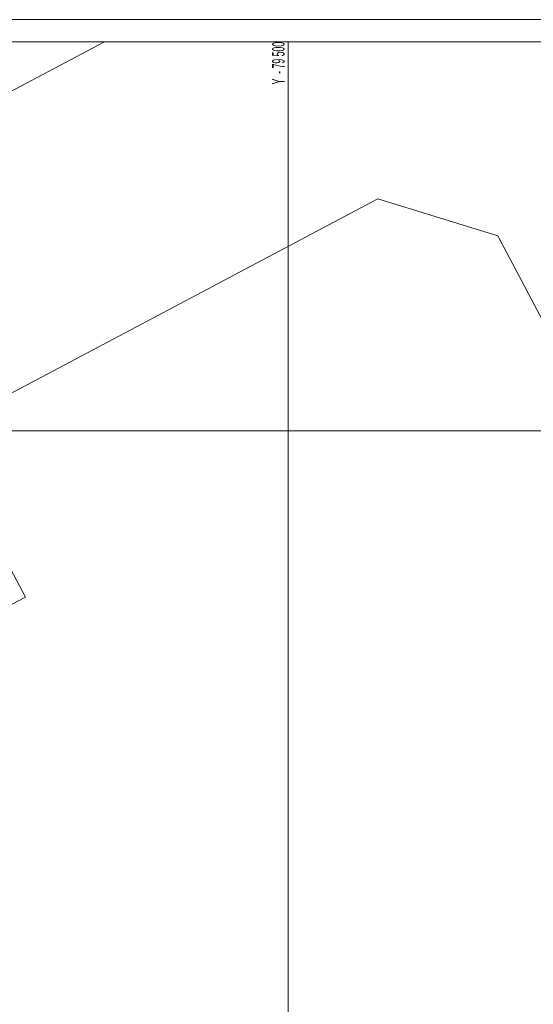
# Model space of a CAD drawing. Extents: x 79270 to 79680, y -3659241 to -3658954.
# Tile 33 of 34: x 79470 to 79528, y -3659064 to -3658954. Entities that reach past the tile are written whole.
import ezdxf
from ezdxf.enums import TextEntityAlignment as Align
from ezdxf.lldxf.tags import DXFTag

# ---------------------------------------------------------------- set-up
doc = ezdxf.new("R2010")
doc.units = 0
for name, color, linetype in [('CAD', 7, 'Continuous'), ('ERF_LINES', 7, 'Continuous'), ('GRID', 7, 'Continuous')]:
    doc.layers.add(name, color=color, linetype=linetype)
doc.styles.add('Arial', font='arial.ttf', dxfattribs={"height": 1})
tags = doc.linetypes.add('DOTTED500', pattern=[1.2, 0.7, -0.5]).pattern_tags.tags
tags[6:7] = [DXFTag(74, 4), DXFTag(75, 0), DXFTag(340, '0'), DXFTag(46, 0.0), DXFTag(50, 0.0), DXFTag(44, 0.0), DXFTag(45, 0.0)]
tags[4:5] = [DXFTag(74, 4), DXFTag(75, 0), DXFTag(340, '0'), DXFTag(46, 0.0), DXFTag(50, 0.0), DXFTag(44, 0.0), DXFTag(45, 0.0)]

msp = doc.modelspace()

# ---------------------------------------------------------------- linework, layer by layer
at = {"layer": 'CAD', "color": 8, "linetype": 'Continuous', "lineweight": 9, "transparency": 33554687}
for p, q in [((79680.28, -3658953.78), (79269.78, -3658953.78, 27.53)), ((79617.28, -3658956.28), (79272.28, -3658956.28, 27.53))]:
    msp.add_line(p, q, dxfattribs=at)
at = {"layer": 'ERF_LINES', "color": 9, "linetype": 'DOTTED500', "lineweight": 9, "transparency": 33554687}
for p, q in [((79404.65, -3658995.81), (79479.29, -3658956.28)), ((79470.4, -3659018.7), (79460.57, -3659000.14)), ((79463.33, -3659022.44), (79470.4, -3659018.7))]:
    msp.add_line(p, q, dxfattribs=at)
at = {"layer": 'ERF_LINES', "color": 9, "linetype": 'Continuous', "lineweight": 9, "transparency": 33554687}
for p, q in [((79510.06, -3658973.94), (79460.57, -3659000.14)), ((79510.06, -3658973.94), (79523.58, -3658978.09)), ((79571.14, -3659067.92), (79523.58, -3658978.09))]:
    msp.add_line(p, q, dxfattribs=at)
at = {"layer": 'GRID', "color": 142, "linetype": 'Continuous', "lineweight": 9, "transparency": 33554687}
for p, q in [((79500, -3659238.28), (79500, -3658956.28)), ((79272.28, -3659000), (79617.28, -3659000))]:
    msp.add_line(p, q, dxfattribs=at)

# ---------------------------------------------------------------- texts
at = {"layer": 'GRID', "color": 8, "transparency": 33554687, "style": 'Arial', "width": 0.5}
msp.add_text('Y  - 79 500', height=1.4, rotation=90, dxfattribs=at).set_placement((79500, -3658956.28, 44.5), align=Align.BOTTOM_RIGHT)

doc.saveas('drawing.dxf')
